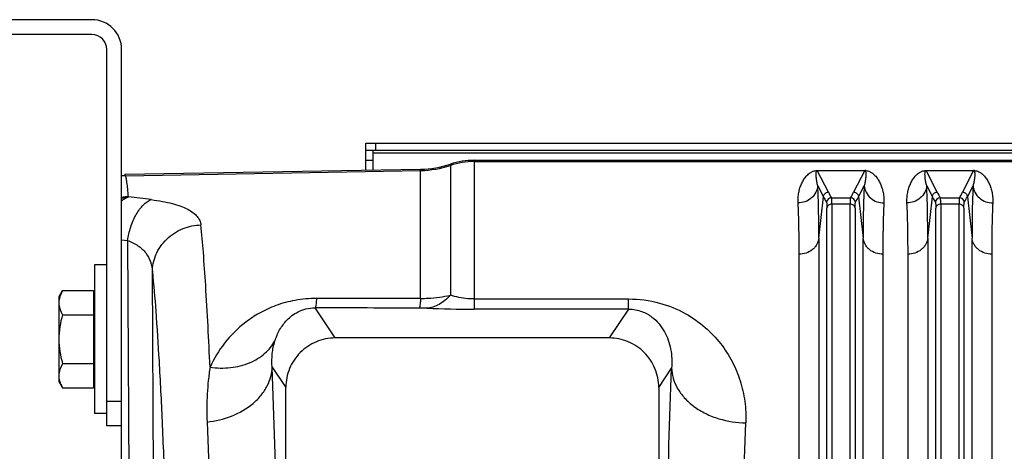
# Model space of a CAD drawing. Extents: x -3114 to 1181, y 8 to 2299.
# Tile 39 of 64: x -1973 to -1774, y 2211 to 2299. Entities that reach past the tile are written whole.
import ezdxf

# ---------------------------------------------------------------- set-up
doc = ezdxf.new("R2010")
doc.units = 0
doc.header["$LTSCALE"] = 65.395
doc.layers.get('0').update_dxf_attribs({"linetype": 'CONTINUOUS'})

msp = doc.modelspace()

# ---------------------------------------------------------------- linework, layer by layer
at = {"color": 7, "linetype": 'CONTINUOUS'}
for p, q in [((-1957.91, 2298.5), (-2156.91, 2298.5)), ((-1957.91, 2295.5), (-2156.91, 2295.5)), ((-1954.91, 2216.5), (-1954.91, 2292.5)), ((-1951.91, 2216.5), (-1951.91, 2292.5)), ((-1902.56, 2272.09), (-1902.56, 2273.59)), ((-1667.56, 2272.09), (-1902.56, 2272.09)), ((-1901.06, 2268.14), (-1901.06, 2272.09)), ((-1951.91, 2216.5), (-1954.91, 2216.5))]:
    msp.add_line(p, q, dxfattribs=at)
at = {"color": 3, "linetype": 'CONTINUOUS'}
for p, q in [((-1902.56, 2273.59), (-1667.56, 2273.59)), ((-1902.56, 2268.11), (-1902.56, 2272.09))]:
    msp.add_line(p, q, dxfattribs=at)
at = {"color": 9, "linetype": 'CONTINUOUS'}
for p, q in [((-1900.56, 2272.09), (-1900.56, 2273.59)), ((-1901.06, 2270.09), (-1902.56, 2270.09)), ((-1667.56, 2271.55), (-1901.06, 2271.55)), ((-1880.7, 2270.12), (-1880.7, 2240.08)), ((-1951.12, 2267.02), (-1891.5, 2268.06)), ((-1891.5, 2242.23), (-1891.5, 2268.3)), ((-1885.48, 2269.34), (-1885.48, 2242.89)), ((-1880.7, 2269.88), (-1610.06, 2269.88)), ((-1809.11, 2263.68), (-1811.36, 2268.04)), ((-1801.76, 2268.04), (-1804, 2263.68)), ((-1787.11, 2263.68), (-1789.36, 2268.04)), ((-1779.76, 2268.04), (-1782, 2263.68)), ((-1811.24, 2264.98), (-1810.1, 2262.77)), ((-1803.01, 2262.77), (-1801.87, 2264.98)), ((-1789.24, 2264.98), (-1788.1, 2262.77)), ((-1781.01, 2262.77), (-1779.87, 2264.98)), ((-1811.03, 2254.43), (-1810.1, 2262.77)), ((-1808.49, 2262.58), (-1804.62, 2262.58)), ((-1803.01, 2262.77), (-1802.08, 2254.43)), ((-1789.03, 2254.43), (-1788.1, 2262.77)), ((-1786.49, 2262.58), (-1782.62, 2262.58)), ((-1781.01, 2262.77), (-1780.08, 2254.43)), ((-1809.4, 2135.21), (-1809.4, 2260.49)), ((-1808.4, 2261.27), (-1808.4, 2135.48)), ((-1804.71, 2261.27), (-1808.4, 2261.27)), ((-1804.71, 2135.48), (-1804.71, 2261.27)), ((-1803.72, 2260.49), (-1803.72, 2135.21)), ((-1787.4, 2135.21), (-1787.4, 2260.49)), ((-1786.4, 2261.27), (-1786.4, 2135.48)), ((-1782.71, 2261.27), (-1786.4, 2261.27)), ((-1782.71, 2135.48), (-1782.71, 2261.27)), ((-1781.72, 2260.49), (-1781.72, 2135.21)), ((-1811.03, 2254.43), (-1811.03, 2129.27)), ((-1802.08, 2129.27), (-1802.08, 2254.43)), ((-1789.03, 2254.43), (-1789.03, 2129.27)), ((-1780.08, 2129.27), (-1780.08, 2254.43)), ((-1951.91, 2254.09), (-1950.74, 2253.95)), ((-1950.74, 2253.95), (-1950.34, 2190.15)), ((-1945.37, 2195.79), (-1945.7, 2247.61)), ((-1908.74, 2234.26), (-1912.79, 2240.34)), ((-1880.7, 2242.14), (-1849.49, 2242.14)), ((-1849.49, 2240.08), (-1849.49, 2242.14)), ((-1849.49, 2240.08), (-1880.7, 2240.08)), ((-1849.49, 2240.08), (-1853.37, 2234.26)), ((-1921.49, 2228.4), (-1918.73, 2224.27)), ((-1843.38, 2224.27), (-1840.78, 2228.17)), ((-1954.91, 2221.5), (-1951.91, 2221.5))]:
    msp.add_line(p, q, dxfattribs=at)
at = {"color": 6, "linetype": 'CONTINUOUS'}
for p, q in [((-1880.7, 2270.12), (-1610.06, 2270.12)), ((-1891.5, 2268.3), (-1951.24, 2267.26)), ((-1957.41, 2249), (-1957.41, 2219)), ((-1954.91, 2249), (-1957.41, 2249)), ((-1964.61, 2242.5), (-1963.85, 2243.82)), ((-1964.61, 2242.5), (-1964.61, 2225.5)), ((-1963.85, 2243.82), (-1957.61, 2243.82)), ((-1891.5, 2242.22), (-1912.53, 2242.25)), ((-1963.85, 2238.91), (-1957.61, 2238.91)), ((-1853.37, 2234.26), (-1908.74, 2234.26)), ((-1963.85, 2229.09), (-1957.61, 2229.09)), ((-1964.61, 2225.5), (-1963.85, 2224.19)), ((-1918.73, 2163.57), (-1918.73, 2224.27)), ((-1843.38, 2224.27), (-1843.38, 2163.57)), ((-1963.85, 2224.19), (-1957.61, 2224.19)), ((-1954.91, 2219), (-1957.41, 2219)), ((-1951.91, 1921.5), (-1951.91, 2216.5))]:
    msp.add_line(p, q, dxfattribs=at)
at = {"color": 2, "linetype": 'CONTINUOUS'}
for p, q in [((-1811.36, 2268.06), (-1811.36, 2268.04)), ((-1811.36, 2268.04), (-1801.76, 2268.04)), ((-1801.76, 2268.04), (-1801.76, 2268.06)), ((-1789.36, 2268.06), (-1789.36, 2268.04)), ((-1789.36, 2268.04), (-1779.76, 2268.04)), ((-1779.76, 2268.04), (-1779.76, 2268.06)), ((-1951.12, 2267.02), (-1951.24, 2267.26)), ((-1815.01, 2128.21), (-1815.01, 2251.17)), ((-1798.1, 2251.17), (-1798.1, 2128.21)), ((-1793.01, 2128.21), (-1793.01, 2251.17)), ((-1776.1, 2251.17), (-1776.1, 2128.21)), ((-1957.61, 2243.82), (-1957.61, 2224.19))]:
    msp.add_line(p, q, dxfattribs=at)
at = {"color": 7, "linetype": 'CONTINUOUS'}
for radius in [6, 3]:
    msp.add_arc((-1957.91, 2292.5), radius, 0, 90, dxfattribs=at)
at = {"color": 6, "linetype": 'CONTINUOUS'}
for centre, radius, start, end in [((-1880.7, 2255.13), 14.99, 90.0002, 108.578), ((-1891.85, 2288.29), 19.99, 271.0008, 288.578)]:
    msp.add_arc(centre, radius, start, end, dxfattribs=at)
at = {"color": 9, "linetype": 'CONTINUOUS'}
for centre, radius, start, end in [((-1891.85, 2288.07), 20.01, 270.9992, 288.5562), ((-1880.7, 2254.87), 15.01, 89.9998, 108.5562), ((-1949.59, 2252.45), 10.23, 102.8393, 103.1082), ((-1949.58, 2252.44), 10.24, 97.6072, 102.838), ((-2003.57, 1816.22), 449.68, 82.6339, 83.2276), ((-1808.49, 2261.57), 1, 90.1631, 174.6337), ((-1792.35, 2272.36), 18.87, 207.3924, 211.2374), ((-1820.4, 2272.16), 18.46, 328.7192, 332.6505), ((-1804.63, 2261.57), 1, 5.2778, 89.8361), ((-1819.93, 2271.52), 19.04, 328.8447, 332.6625), ((-1786.49, 2261.57), 1, 90.1631, 174.6337), ((-1770.35, 2272.36), 18.87, 207.3924, 211.2375), ((-1798.4, 2272.16), 18.46, 328.7191, 332.6505), ((-1782.63, 2261.57), 1, 5.2778, 89.8361), ((-1797.93, 2271.52), 19.04, 328.8447, 332.6625), ((-1891.84, 2198.79), 41.5, 87.8082, 89.8862), ((-1880.76, 2491.34), 251.26, 267.8355, 270.0143)]:
    msp.add_arc(centre, radius, start, end, dxfattribs=at)
at = {"color": 2, "linetype": 'CONTINUOUS'}
for centre, radius, start, end in [((-1801.76, 2265.31), 2.75, 88.0774, 89.9175), ((-1801.75, 2265.66), 2.4, 85.6801, 88.0135), ((-1779.76, 2265.31), 2.75, 88.0774, 89.9175), ((-1779.75, 2265.66), 2.4, 85.6801, 88.0135), ((-1950.93, 2257.01), 10.01, 91.0352, 95.576), ((-1950.33, 2252.52), 10.24, 91.1867, 98.8594)]:
    msp.add_arc(centre, radius, start, end, dxfattribs=at)
for points, knots in [([(-1815.22, 2261.51), (-1815.25, 2261.87), (-1815.23, 2262.58), (-1815.1, 2263.59), (-1814.87, 2264.53), (-1814.54, 2265.4), (-1814.12, 2266.19), (-1813.68, 2266.8), (-1813.27, 2267.23), (-1812.89, 2267.55), (-1812.33, 2267.9), (-1811.84, 2268.03), (-1811.54, 2268.06)], [0, 0, 0, 0, 0.132574, 0.25725, 0.375408, 0.488295, 0.597425, 0.705408, 0.760785, 0.81945, 0.887088, 1, 1, 1, 1]), ([(-1811.54, 2268.06), (-1811.52, 2268.06), (-1811.46, 2268.06), (-1811.4, 2268.06), (-1811.36, 2268.06)], [0, 0, 0, 0, 0.23714, 1, 1, 1, 1]), ([(-1801.57, 2268.06), (-1801.27, 2268.03), (-1800.78, 2267.9), (-1800.23, 2267.55), (-1799.85, 2267.23), (-1799.43, 2266.8), (-1799, 2266.19), (-1798.58, 2265.4), (-1798.25, 2264.53), (-1798.01, 2263.59), (-1797.88, 2262.58), (-1797.87, 2261.87), (-1797.89, 2261.51)], [0, 0, 0, 0, 0.112577, 0.180203, 0.23888, 0.294277, 0.402305, 0.511484, 0.624423, 0.742636, 0.867368, 1, 1, 1, 1]), ([(-1793.22, 2261.51), (-1793.25, 2261.87), (-1793.23, 2262.58), (-1793.1, 2263.59), (-1792.87, 2264.53), (-1792.54, 2265.4), (-1792.12, 2266.19), (-1791.68, 2266.8), (-1791.27, 2267.23), (-1790.89, 2267.55), (-1790.33, 2267.9), (-1789.84, 2268.03), (-1789.54, 2268.06)], [0, 0, 0, 0, 0.132574, 0.25725, 0.375408, 0.488295, 0.597425, 0.705408, 0.760785, 0.81945, 0.887088, 1, 1, 1, 1]), ([(-1789.54, 2268.06), (-1789.52, 2268.06), (-1789.46, 2268.06), (-1789.4, 2268.06), (-1789.36, 2268.06)], [0, 0, 0, 0, 0.23714, 1, 1, 1, 1]), ([(-1779.57, 2268.06), (-1779.27, 2268.03), (-1778.78, 2267.9), (-1778.23, 2267.55), (-1777.85, 2267.23), (-1777.43, 2266.8), (-1777, 2266.19), (-1776.58, 2265.4), (-1776.25, 2264.53), (-1776.01, 2263.59), (-1775.88, 2262.58), (-1775.87, 2261.87), (-1775.89, 2261.51)], [0, 0, 0, 0, 0.112577, 0.180203, 0.23888, 0.294277, 0.402305, 0.511484, 0.624423, 0.742636, 0.867368, 1, 1, 1, 1]), ([(-1951.91, 2261.93), (-1951.8, 2262.02), (-1951.38, 2262.36), (-1950.91, 2262.63), (-1950.54, 2262.76)], [0, 0, 0, 0, 0.26797, 1, 1, 1, 1]), ([(-1815.01, 2251.17), (-1815.01, 2253.06), (-1815.04, 2256.51), (-1815.14, 2259.95), (-1815.22, 2261.51)], [0, 0, 0, 0, 0.547352, 1, 1, 1, 1]), ([(-1797.89, 2261.51), (-1797.97, 2259.95), (-1798.08, 2256.51), (-1798.1, 2253.06), (-1798.1, 2251.17)], [0, 0, 0, 0, 0.452646, 1, 1, 1, 1]), ([(-1793.01, 2251.17), (-1793.01, 2253.06), (-1793.04, 2256.51), (-1793.14, 2259.95), (-1793.22, 2261.51)], [0, 0, 0, 0, 0.547352, 1, 1, 1, 1]), ([(-1775.89, 2261.51), (-1775.97, 2259.95), (-1776.08, 2256.51), (-1776.1, 2253.06), (-1776.1, 2251.17)], [0, 0, 0, 0, 0.452646, 1, 1, 1, 1])]:
    msp.add_open_spline(points, degree=3, knots=knots, dxfattribs=at)
at = {"color": 9, "linetype": 'CONTINUOUS'}
for points, knots in [([(-1811.53, 2267.87), (-1811.52, 2267.9), (-1811.5, 2267.95), (-1811.44, 2268.02), (-1811.39, 2268.04), (-1811.36, 2268.04)], [0, 0, 0, 0, 0.40244, 0.633458, 1, 1, 1, 1]), ([(-1801.76, 2268.04), (-1801.73, 2268.04), (-1801.67, 2268.02), (-1801.62, 2267.95), (-1801.6, 2267.9), (-1801.59, 2267.87)], [0, 0, 0, 0, 0.367495, 0.59889, 1, 1, 1, 1]), ([(-1789.53, 2267.87), (-1789.52, 2267.9), (-1789.5, 2267.95), (-1789.44, 2268.02), (-1789.39, 2268.04), (-1789.36, 2268.04)], [0, 0, 0, 0, 0.40244, 0.633458, 1, 1, 1, 1]), ([(-1779.76, 2268.04), (-1779.73, 2268.04), (-1779.67, 2268.02), (-1779.62, 2267.95), (-1779.6, 2267.9), (-1779.59, 2267.87)], [0, 0, 0, 0, 0.367495, 0.59889, 1, 1, 1, 1]), ([(-1950.54, 2262.76), (-1950.58, 2263.3), (-1950.67, 2264.27), (-1950.79, 2265.4), (-1950.89, 2266.11), (-1950.96, 2266.5), (-1951.03, 2266.79), (-1951.09, 2266.96), (-1951.12, 2267.02)], [0, 0, 0, 0, 0.380919, 0.674475, 0.788422, 0.88052, 0.950911, 1, 1, 1, 1]), ([(-1811.24, 2264.98), (-1811.32, 2265.25), (-1811.43, 2265.76), (-1811.53, 2266.4), (-1811.57, 2266.88), (-1811.59, 2267.22), (-1811.58, 2267.55), (-1811.56, 2267.77), (-1811.53, 2267.87)], [0, 0, 0, 0, 0.28108, 0.540216, 0.662177, 0.779236, 0.891543, 1, 1, 1, 1]), ([(-1801.59, 2267.87), (-1801.55, 2267.77), (-1801.53, 2267.55), (-1801.52, 2267.23), (-1801.54, 2266.88), (-1801.58, 2266.4), (-1801.68, 2265.76), (-1801.8, 2265.25), (-1801.87, 2264.98)], [0, 0, 0, 0, 0.10846, 0.220735, 0.33777, 0.459718, 0.718862, 1, 1, 1, 1]), ([(-1789.24, 2264.98), (-1789.32, 2265.25), (-1789.43, 2265.76), (-1789.53, 2266.4), (-1789.57, 2266.88), (-1789.59, 2267.22), (-1789.58, 2267.55), (-1789.56, 2267.77), (-1789.53, 2267.87)], [0, 0, 0, 0, 0.28108, 0.540216, 0.662177, 0.779236, 0.891543, 1, 1, 1, 1]), ([(-1779.59, 2267.87), (-1779.55, 2267.77), (-1779.53, 2267.55), (-1779.52, 2267.23), (-1779.54, 2266.88), (-1779.58, 2266.4), (-1779.68, 2265.76), (-1779.8, 2265.25), (-1779.87, 2264.98)], [0, 0, 0, 0, 0.10846, 0.220735, 0.33777, 0.459718, 0.718862, 1, 1, 1, 1]), ([(-1811.24, 2264.98), (-1811.29, 2264.53), (-1811.57, 2263.6), (-1812.48, 2262.44), (-1813.78, 2261.69), (-1814.75, 2261.52), (-1815.22, 2261.51)], [0, 0, 0, 0, 0.236494, 0.493399, 0.754352, 1, 1, 1, 1]), ([(-1811.03, 2254.43), (-1811.03, 2256.36), (-1811.06, 2259.88), (-1811.16, 2263.39), (-1811.24, 2264.98)], [0, 0, 0, 0, 0.547382, 1, 1, 1, 1]), ([(-1801.87, 2264.98), (-1801.95, 2263.39), (-1802.06, 2259.88), (-1802.08, 2256.36), (-1802.08, 2254.43)], [0, 0, 0, 0, 0.45262, 1, 1, 1, 1]), ([(-1801.87, 2264.98), (-1801.82, 2264.53), (-1801.55, 2263.6), (-1800.63, 2262.44), (-1799.34, 2261.69), (-1798.36, 2261.52), (-1797.89, 2261.51)], [0, 0, 0, 0, 0.236494, 0.493398, 0.754352, 1, 1, 1, 1]), ([(-1789.24, 2264.98), (-1789.29, 2264.53), (-1789.57, 2263.6), (-1790.48, 2262.44), (-1791.78, 2261.69), (-1792.75, 2261.52), (-1793.22, 2261.51)], [0, 0, 0, 0, 0.236494, 0.493399, 0.754352, 1, 1, 1, 1]), ([(-1789.03, 2254.43), (-1789.03, 2256.36), (-1789.06, 2259.88), (-1789.16, 2263.39), (-1789.24, 2264.98)], [0, 0, 0, 0, 0.547382, 1, 1, 1, 1]), ([(-1779.87, 2264.98), (-1779.95, 2263.39), (-1780.06, 2259.88), (-1780.08, 2256.36), (-1780.08, 2254.43)], [0, 0, 0, 0, 0.45262, 1, 1, 1, 1]), ([(-1779.87, 2264.98), (-1779.82, 2264.53), (-1779.55, 2263.6), (-1778.63, 2262.44), (-1777.34, 2261.69), (-1776.36, 2261.52), (-1775.89, 2261.51)], [0, 0, 0, 0, 0.236494, 0.493398, 0.754352, 1, 1, 1, 1]), ([(-1950.74, 2253.95), (-1950.59, 2254.86), (-1950.26, 2256.23), (-1949.6, 2257.96), (-1949, 2259.17), (-1948.31, 2260.23), (-1947.37, 2261.33), (-1946.52, 2261.96), (-1945.92, 2262.19)], [0, 0, 0, 0, 0.281815, 0.42376, 0.560892, 0.689334, 0.806223, 1, 1, 1, 1]), ([(-1945.92, 2262.19), (-1945.16, 2262.09), (-1943.74, 2261.87), (-1941.74, 2261.43), (-1940.03, 2260.91), (-1938.6, 2260.3), (-1937.47, 2259.62), (-1936.63, 2258.85), (-1936.07, 2258.01), (-1935.91, 2257.39), (-1935.88, 2257.09)], [0, 0, 0, 0, 0.191043, 0.361907, 0.511594, 0.64037, 0.749788, 0.84282, 0.924131, 1, 1, 1, 1]), ([(-1810.1, 2262.77), (-1810.09, 2262.9), (-1810.02, 2263.14), (-1809.8, 2263.44), (-1809.48, 2263.63), (-1809.23, 2263.68), (-1809.11, 2263.68)], [0, 0, 0, 0, 0.249735, 0.499731, 0.749888, 1, 1, 1, 1]), ([(-1810.1, 2262.77), (-1810.06, 2262.68), (-1809.86, 2262.31), (-1809.65, 2261.94), (-1809.48, 2261.67)], [0, 0, 0, 0, 0.246482, 1, 1, 1, 1]), ([(-1808.4, 2261.27), (-1808.4, 2261.44), (-1808.4, 2261.74), (-1808.42, 2262.13), (-1808.44, 2262.38), (-1808.47, 2262.51), (-1808.48, 2262.56), (-1808.49, 2262.58)], [0, 0, 0, 0, 0.385872, 0.682819, 0.887644, 0.955181, 1, 1, 1, 1]), ([(-1804.62, 2262.58), (-1804.63, 2262.56), (-1804.65, 2262.51), (-1804.67, 2262.38), (-1804.69, 2262.13), (-1804.71, 2261.74), (-1804.71, 2261.44), (-1804.71, 2261.27)], [0, 0, 0, 0, 0.044819, 0.112356, 0.31718, 0.614128, 1, 1, 1, 1]), ([(-1804, 2263.68), (-1803.88, 2263.68), (-1803.64, 2263.63), (-1803.32, 2263.44), (-1803.09, 2263.14), (-1803.02, 2262.9), (-1803.01, 2262.77)], [0, 0, 0, 0, 0.250084, 0.50022, 0.750237, 1, 1, 1, 1]), ([(-1788.1, 2262.77), (-1788.09, 2262.9), (-1788.02, 2263.14), (-1787.8, 2263.44), (-1787.48, 2263.63), (-1787.23, 2263.68), (-1787.11, 2263.68)], [0, 0, 0, 0, 0.249735, 0.499731, 0.749888, 1, 1, 1, 1]), ([(-1788.1, 2262.77), (-1788.06, 2262.68), (-1787.86, 2262.31), (-1787.65, 2261.94), (-1787.48, 2261.67)], [0, 0, 0, 0, 0.246481, 1, 1, 1, 1]), ([(-1786.4, 2261.27), (-1786.4, 2261.44), (-1786.4, 2261.74), (-1786.42, 2262.13), (-1786.44, 2262.38), (-1786.47, 2262.51), (-1786.48, 2262.56), (-1786.49, 2262.58)], [0, 0, 0, 0, 0.385872, 0.682819, 0.887644, 0.955181, 1, 1, 1, 1]), ([(-1782.62, 2262.58), (-1782.63, 2262.56), (-1782.65, 2262.51), (-1782.67, 2262.38), (-1782.69, 2262.13), (-1782.71, 2261.74), (-1782.71, 2261.44), (-1782.71, 2261.27)], [0, 0, 0, 0, 0.044819, 0.112356, 0.31718, 0.614128, 1, 1, 1, 1]), ([(-1782, 2263.68), (-1781.88, 2263.68), (-1781.64, 2263.63), (-1781.32, 2263.44), (-1781.09, 2263.14), (-1781.02, 2262.9), (-1781.01, 2262.77)], [0, 0, 0, 0, 0.250084, 0.50022, 0.750237, 1, 1, 1, 1]), ([(-1809.48, 2261.67), (-1809.48, 2261.65), (-1809.46, 2261.61), (-1809.44, 2261.49), (-1809.41, 2261.26), (-1809.4, 2260.91), (-1809.4, 2260.64), (-1809.4, 2260.49)], [0, 0, 0, 0, 0.045414, 0.113203, 0.317978, 0.614707, 1, 1, 1, 1]), ([(-1808.4, 2261.27), (-1808.64, 2261.27), (-1809.01, 2261.16), (-1809.31, 2260.81), (-1809.39, 2260.59), (-1809.4, 2260.49)], [0, 0, 0, 0, 0.518957, 0.77319, 1, 1, 1, 1]), ([(-1803.72, 2260.49), (-1803.73, 2260.59), (-1803.8, 2260.81), (-1804.11, 2261.16), (-1804.48, 2261.27), (-1804.71, 2261.27)], [0, 0, 0, 0, 0.22681, 0.481043, 1, 1, 1, 1]), ([(-1803.72, 2260.49), (-1803.72, 2260.64), (-1803.71, 2260.91), (-1803.7, 2261.26), (-1803.68, 2261.49), (-1803.65, 2261.61), (-1803.64, 2261.65), (-1803.63, 2261.67)], [0, 0, 0, 0, 0.385243, 0.681945, 0.886748, 0.954562, 1, 1, 1, 1]), ([(-1787.48, 2261.67), (-1787.48, 2261.65), (-1787.46, 2261.61), (-1787.44, 2261.49), (-1787.41, 2261.26), (-1787.4, 2260.91), (-1787.4, 2260.64), (-1787.4, 2260.49)], [0, 0, 0, 0, 0.045414, 0.113203, 0.317978, 0.614707, 1, 1, 1, 1]), ([(-1786.4, 2261.27), (-1786.64, 2261.27), (-1787.01, 2261.16), (-1787.31, 2260.81), (-1787.39, 2260.59), (-1787.4, 2260.49)], [0, 0, 0, 0, 0.518957, 0.77319, 1, 1, 1, 1]), ([(-1781.72, 2260.49), (-1781.73, 2260.59), (-1781.8, 2260.81), (-1782.11, 2261.16), (-1782.48, 2261.27), (-1782.71, 2261.27)], [0, 0, 0, 0, 0.22681, 0.481043, 1, 1, 1, 1]), ([(-1781.72, 2260.49), (-1781.72, 2260.64), (-1781.71, 2260.91), (-1781.7, 2261.26), (-1781.68, 2261.49), (-1781.65, 2261.61), (-1781.64, 2261.65), (-1781.63, 2261.67)], [0, 0, 0, 0, 0.385243, 0.681945, 0.886748, 0.954562, 1, 1, 1, 1]), ([(-1945.7, 2247.61), (-1945.69, 2248.18), (-1945.57, 2249.35), (-1945.03, 2251.09), (-1944.11, 2252.77), (-1942.42, 2254.77), (-1939.66, 2256.54), (-1937.11, 2257.05), (-1935.88, 2257.09)], [0, 0, 0, 0, 0.113782, 0.234818, 0.361804, 0.492756, 0.754666, 1, 1, 1, 1]), ([(-1934.05, 2228.36), (-1934.3, 2233.87), (-1934.69, 2241.61), (-1935.35, 2251.18), (-1935.7, 2255.24), (-1935.88, 2257.09)], [0, 0, 0, 0, 0.575164, 0.807094, 1, 1, 1, 1]), ([(-1811.03, 2254.43), (-1811.08, 2254), (-1811.28, 2253.35), (-1811.8, 2252.6), (-1812.49, 2251.91), (-1813.57, 2251.32), (-1814.54, 2251.17), (-1815.01, 2251.17)], [0, 0, 0, 0, 0.230192, 0.355574, 0.485473, 0.74884, 1, 1, 1, 1]), ([(-1798.1, 2251.17), (-1798.57, 2251.17), (-1799.54, 2251.32), (-1800.63, 2251.91), (-1801.32, 2252.6), (-1801.83, 2253.35), (-1802.04, 2254), (-1802.08, 2254.43)], [0, 0, 0, 0, 0.25116, 0.514527, 0.644426, 0.769808, 1, 1, 1, 1]), ([(-1789.03, 2254.43), (-1789.08, 2254), (-1789.28, 2253.35), (-1789.8, 2252.6), (-1790.49, 2251.91), (-1791.57, 2251.32), (-1792.54, 2251.17), (-1793.01, 2251.17)], [0, 0, 0, 0, 0.230192, 0.355574, 0.485473, 0.74884, 1, 1, 1, 1]), ([(-1776.1, 2251.17), (-1776.57, 2251.17), (-1777.54, 2251.32), (-1778.63, 2251.91), (-1779.32, 2252.6), (-1779.83, 2253.35), (-1780.04, 2254), (-1780.08, 2254.43)], [0, 0, 0, 0, 0.25116, 0.514527, 0.644426, 0.769808, 1, 1, 1, 1]), ([(-1950.74, 2253.95), (-1949.99, 2253.68), (-1948.61, 2253.02), (-1946.97, 2251.52), (-1945.97, 2249.66), (-1945.73, 2248.29), (-1945.7, 2247.61)], [0, 0, 0, 0, 0.27667, 0.525402, 0.760904, 1, 1, 1, 1]), ([(-1945.7, 2247.61), (-1945.43, 2244.98), (-1944.93, 2238.98), (-1944.29, 2228.94), (-1943.69, 2216.84), (-1943.14, 2202.86), (-1942.65, 2187.15), (-1942.06, 2163.39), (-1941.75, 2144.88), (-1941.59, 2132.14)], [0, 0, 0, 0, 0.06863, 0.156102, 0.261322, 0.382961, 0.519471, 0.669112, 1, 1, 1, 1]), ([(-1912.53, 2242.25), (-1913.98, 2242.25), (-1916.78, 2242), (-1920.67, 2240.94), (-1924.01, 2239.4), (-1927.65, 2237.02), (-1931.24, 2233.45), (-1933.28, 2230.07), (-1934.05, 2228.36)], [0, 0, 0, 0, 0.160721, 0.310069, 0.444707, 0.567523, 0.790756, 1, 1, 1, 1]), ([(-1912.53, 2242.25), (-1912.55, 2241.99), (-1912.58, 2241.54), (-1912.64, 2241.01), (-1912.69, 2240.7), (-1912.72, 2240.53), (-1912.75, 2240.42), (-1912.78, 2240.36), (-1912.79, 2240.34)], [0, 0, 0, 0, 0.403038, 0.703592, 0.814817, 0.900579, 0.961818, 1, 1, 1, 1]), ([(-1891.5, 2242.23), (-1891.52, 2241.97), (-1891.55, 2241.52), (-1891.61, 2240.99), (-1891.65, 2240.67), (-1891.69, 2240.5), (-1891.72, 2240.38), (-1891.74, 2240.31), (-1891.76, 2240.29)], [0, 0, 0, 0, 0.394193, 0.695275, 0.80866, 0.896964, 0.960467, 1, 1, 1, 1]), ([(-1891.5, 2242.23), (-1890.99, 2242.24), (-1888.97, 2242.31), (-1886.95, 2242.58), (-1885.48, 2242.89)], [0, 0, 0, 0, 0.253494, 1, 1, 1, 1]), ([(-1885.48, 2242.89), (-1885.82, 2242.51), (-1886.53, 2241.82), (-1887.72, 2241), (-1888.97, 2240.46), (-1889.83, 2240.29), (-1890.25, 2240.26)], [0, 0, 0, 0, 0.274436, 0.531717, 0.772373, 1, 1, 1, 1]), ([(-1880.7, 2242.14), (-1881.14, 2242.14), (-1882.75, 2242.21), (-1884.36, 2242.53), (-1885.48, 2242.89)], [0, 0, 0, 0, 0.268739, 1, 1, 1, 1]), ([(-1920.93, 2233.67), (-1920.69, 2234.44), (-1920.05, 2235.95), (-1918.81, 2237.65), (-1917.49, 2238.83), (-1916.21, 2239.62), (-1914.62, 2240.21), (-1913.42, 2240.34), (-1912.79, 2240.34)], [0, 0, 0, 0, 0.213553, 0.4339, 0.552653, 0.682957, 0.83173, 1, 1, 1, 1]), ([(-1849.49, 2242.14), (-1847.38, 2242.14), (-1843.38, 2241.62), (-1838.14, 2239.49), (-1834.01, 2236.61), (-1830.84, 2233.28), (-1828.47, 2229.6), (-1826.81, 2225.65), (-1825.87, 2221.46), (-1825.73, 2218.57), (-1825.79, 2217.12)], [0, 0, 0, 0, 0.16489, 0.309804, 0.437232, 0.554339, 0.666193, 0.776173, 0.886758, 1, 1, 1, 1]), ([(-1849.49, 2240.08), (-1849.01, 2240.09), (-1848.08, 2240), (-1846.44, 2239.55), (-1844.78, 2238.62), (-1843.28, 2237.17), (-1841.85, 2235.05), (-1840.79, 2232.02), (-1840.67, 2229.46), (-1840.78, 2228.17)], [0, 0, 0, 0, 0.087389, 0.167783, 0.306332, 0.427812, 0.542031, 0.766033, 1, 1, 1, 1]), ([(-1934.05, 2228.36), (-1932.68, 2228.17), (-1929.94, 2228.11), (-1926.08, 2229.05), (-1922.94, 2230.94), (-1921.46, 2232.74), (-1920.93, 2233.67)], [0, 0, 0, 0, 0.277473, 0.543468, 0.785181, 1, 1, 1, 1]), ([(-1921.49, 2228.4), (-1921.57, 2229.3), (-1921.56, 2231.09), (-1921.2, 2232.84), (-1920.93, 2233.67)], [0, 0, 0, 0, 0.508124, 1, 1, 1, 1]), ([(-1934.05, 2228.36), (-1934.19, 2227.48), (-1934.42, 2225.69), (-1934.63, 2222.95), (-1934.72, 2220.15), (-1934.68, 2218.25), (-1934.65, 2217.3)], [0, 0, 0, 0, 0.240694, 0.487959, 0.741158, 1, 1, 1, 1]), ([(-1934.65, 2217.3), (-1932.97, 2217.48), (-1929.64, 2218.27), (-1925.95, 2220.37), (-1923.67, 2222.66), (-1922.44, 2224.52), (-1921.7, 2226.45), (-1921.5, 2227.77), (-1921.49, 2228.4)], [0, 0, 0, 0, 0.271447, 0.542706, 0.669982, 0.788598, 0.898303, 1, 1, 1, 1]), ([(-1919.71, 2161.11), (-1919.92, 2173.17), (-1920.38, 2195.6), (-1921.08, 2218.03), (-1921.49, 2228.4)], [0, 0, 0, 0, 0.537587, 1, 1, 1, 1]), ([(-1842.5, 2161.36), (-1842.3, 2173.29), (-1841.85, 2195.57), (-1841.17, 2217.84), (-1840.78, 2228.17)], [0, 0, 0, 0, 0.535694, 1, 1, 1, 1]), ([(-1840.78, 2228.17), (-1840.76, 2227.5), (-1840.54, 2226.1), (-1839.67, 2224.05), (-1838.23, 2222.09), (-1836.27, 2220.35), (-1833.9, 2218.93), (-1830.43, 2217.58), (-1827.63, 2217.15), (-1825.79, 2217.12)], [0, 0, 0, 0, 0.09861, 0.206501, 0.324899, 0.453441, 0.589697, 0.729523, 1, 1, 1, 1]), ([(-1934.65, 2217.3), (-1934.27, 2207.65), (-1933.62, 2186.78), (-1933.19, 2165.91), (-1933, 2154.69)], [0, 0, 0, 0, 0.462423, 1, 1, 1, 1]), ([(-1827.51, 2154.95), (-1827.31, 2166.05), (-1826.86, 2186.78), (-1826.18, 2207.5), (-1825.79, 2217.12)], [0, 0, 0, 0, 0.535684, 1, 1, 1, 1])]:
    msp.add_open_spline(points, degree=3, knots=knots, dxfattribs=at)
at = {"color": 6, "linetype": 'CONTINUOUS'}
for points, knots in [([(-1963.85, 2243.82), (-1964.07, 2243.43), (-1964.45, 2242.65), (-1964.61, 2241.78), (-1964.61, 2241.36)], [0, 0, 0, 0, 0.514934, 1, 1, 1, 1]), ([(-1964.61, 2241.36), (-1964.61, 2240.94), (-1964.45, 2240.08), (-1964.07, 2239.29), (-1963.85, 2238.91)], [0, 0, 0, 0, 0.485066, 1, 1, 1, 1]), ([(-1963.85, 2238.91), (-1964.08, 2238.11), (-1964.46, 2236.49), (-1964.61, 2234.83), (-1964.61, 2234)], [0, 0, 0, 0, 0.500107, 1, 1, 1, 1]), ([(-1908.74, 2234.26), (-1909.4, 2234.26), (-1910.71, 2234.13), (-1913.21, 2233.37), (-1915.99, 2231.52), (-1917.85, 2228.74), (-1918.6, 2226.23), (-1918.73, 2224.92), (-1918.73, 2224.27)], [0, 0, 0, 0, 0.125303, 0.250604, 0.499999, 0.749395, 0.874698, 1, 1, 1, 1]), ([(-1843.38, 2224.27), (-1843.38, 2224.92), (-1843.51, 2226.23), (-1844.27, 2228.74), (-1846.12, 2231.52), (-1848.9, 2233.37), (-1851.41, 2234.13), (-1852.72, 2234.26), (-1853.37, 2234.26)], [0, 0, 0, 0, 0.125302, 0.250605, 0.500002, 0.749396, 0.874697, 1, 1, 1, 1]), ([(-1964.61, 2234), (-1964.61, 2233.17), (-1964.46, 2231.51), (-1964.08, 2229.89), (-1963.85, 2229.09)], [0, 0, 0, 0, 0.499893, 1, 1, 1, 1]), ([(-1963.85, 2229.09), (-1964.07, 2228.71), (-1964.45, 2227.93), (-1964.61, 2227.06), (-1964.61, 2226.64)], [0, 0, 0, 0, 0.514934, 1, 1, 1, 1]), ([(-1964.61, 2226.64), (-1964.61, 2226.54), (-1964.59, 2226.13), (-1964.5, 2225.72), (-1964.41, 2225.42)], [0, 0, 0, 0, 0.247416, 1, 1, 1, 1]), ([(-1964.41, 2225.42), (-1964.38, 2225.32), (-1964.22, 2224.89), (-1964.02, 2224.48), (-1963.85, 2224.19)], [0, 0, 0, 0, 0.243705, 1, 1, 1, 1])]:
    msp.add_open_spline(points, degree=3, knots=knots, dxfattribs=at)
at = {"color": 9, "linetype": 'CONTINUOUS'}
msp.add_open_spline([(-1891.76, 2240.29), (-1898.77, 2240.31), (-1905.78, 2240.32), (-1912.79, 2240.34)], degree=3, dxfattribs=at)

doc.saveas('drawing.dxf')
